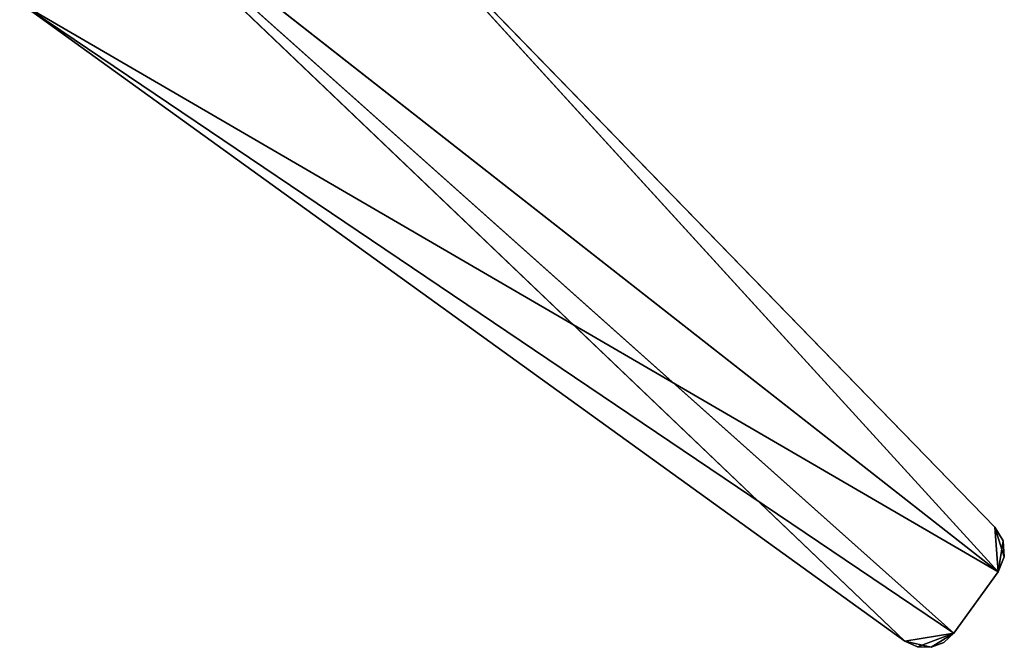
# Model space of a CAD drawing. Extents: x 215 to 3611, y -161 to 1132.
# Tile 54 of 60: x 767 to 1048, y 0 to 179. Entities that reach past the tile are written whole.
import ezdxf

# ---------------------------------------------------------------- set-up
doc = ezdxf.new("R2010")
doc.units = 0
doc.header["$LTSCALE"] = 25.4
doc.layers.get('0').update_dxf_attribs({"color": 13, "linetype": 'CONTINUOUS'})

# ---------------------------------------------------------------- blocks, each defined once
blk = doc.blocks.new('EYE-SUPER-6493-6500-6506_S')
at = {"color": 18}
for p, q in [((86.77, 152.17, 8.32), (45.87, 479.31, 8.32)), ((86.77, 152.17, 8.32), (45.87, 479.31, 8.32)), ((99.02, 145.09, 8.32), (45.87, 479.31, 8.32)), ((119.9, 150.69, 8.32), (45.87, 479.31, 8.32)), ((99.02, 145.09, 8.32), (45.87, 479.31, 8.32)), ((119.9, 150.69, 8.32), (45.87, 479.31, 8.32)), ((6.07, 453.35, 8.32), (86.77, 152.17, 8.32)), ((119.9, 150.69, 3.32), (6.07, 453.35, 3.32)), ((119.9, 150.69, 3.32), (6.07, 453.35, 3.32)), ((99.02, 145.09, 3.32), (6.07, 453.35, 3.32)), ((99.02, 145.09, 3.32), (6.07, 453.35, 3.32)), ((86.77, 152.17, 3.32), (6.07, 453.35, 3.32)), ((6.07, 453.35, 8.32), (86.77, 152.17, 8.32)), ((6.07, 453.35, 8.32), (86.77, 152.17, 3.32)), ((6.07, 453.35, 8.32), (86.77, 152.17, 3.32)), ((86.77, 152.17, 3.32), (6.07, 453.35, 3.32)), ((127.27, 161.21, 8.32), (105.52, 411.51, 8.32)), ((105.52, 411.51, 8.32), (119.9, 150.69, 8.32)), ((105.52, 411.51, 8.32), (119.9, 150.69, 8.32)), ((119.9, 150.69, 3.32), (105.52, 411.51, 3.32)), ((105.52, 411.51, 3.32), (127.27, 161.21, 3.32)), ((119.9, 150.69, 3.32), (105.52, 411.51, 3.32)), ((127.27, 161.21, 8.32), (105.52, 411.51, 8.32)), ((127.27, 161.21, 8.32), (105.52, 411.51, 3.32)), ((127.27, 161.21, 8.32), (105.52, 411.51, 3.32)), ((105.52, 411.51, 3.32), (127.27, 161.21, 3.32)), ((127.27, 161.21, 8.32), (119.9, 150.69, 8.32)), ((127.27, 161.21, 8.32), (119.9, 150.69, 8.32)), ((119.9, 150.69, 3.32), (127.27, 161.21, 3.32)), ((119.9, 150.69, 3.32), (127.27, 161.21, 3.32)), ((123.95, 152.88, 3.32), (127.27, 161.21, 3.32)), ((123.95, 152.88, 3.32), (127.27, 161.21, 3.32)), ((126.6, 156.65, 8.32), (127.27, 161.21, 8.32)), ((127.27, 161.21, 3.32), (126.6, 156.65, 3.32)), ((127.27, 161.21, 3.32), (126.6, 156.65, 3.32)), ((127.27, 161.21, 3.32), (126.6, 156.65, 8.32)), ((127.27, 161.21, 3.32), (126.6, 156.65, 8.32)), ((126.6, 156.65, 8.32), (127.27, 161.21, 8.32)), ((127.27, 161.21, 3.32), (127.27, 161.21, 8.32)), ((127.27, 161.21, 3.32), (127.27, 161.21, 8.32)), ((126.6, 156.65, 8.32), (119.9, 150.69, 8.32)), ((126.6, 156.65, 8.32), (119.9, 150.69, 8.32)), ((123.95, 152.88, 8.32), (126.6, 156.65, 8.32)), ((126.6, 156.65, 3.32), (123.95, 152.88, 3.32)), ((126.6, 156.65, 3.32), (123.95, 152.88, 3.32)), ((126.6, 156.65, 3.32), (123.95, 152.88, 8.32)), ((126.6, 156.65, 3.32), (123.95, 152.88, 8.32)), ((123.95, 152.88, 8.32), (126.6, 156.65, 8.32)), ((126.6, 156.65, 3.32), (126.6, 156.65, 8.32)), ((126.6, 156.65, 3.32), (126.6, 156.65, 8.32)), ((86.77, 152.17, 8.32), (99.02, 145.09, 8.32)), ((86.77, 152.17, 8.32), (99.02, 145.09, 8.32)), ((86.77, 152.17, 8.32), (88.5, 148.67, 8.32)), ((99.02, 145.09, 3.32), (86.77, 152.17, 3.32)), ((99.02, 145.09, 3.32), (86.77, 152.17, 3.32)), ((91.43, 146.09, 3.32), (86.77, 152.17, 3.32)), ((91.43, 146.09, 3.32), (86.77, 152.17, 3.32)), ((88.5, 148.67, 3.32), (86.77, 152.17, 3.32)), ((86.77, 152.17, 3.32), (86.77, 152.17, 8.32)), ((86.77, 152.17, 3.32), (86.77, 152.17, 8.32)), ((88.5, 148.67, 3.32), (86.77, 152.17, 3.32)), ((88.5, 148.67, 3.32), (86.77, 152.17, 8.32)), ((88.5, 148.67, 3.32), (86.77, 152.17, 8.32)), ((86.77, 152.17, 8.32), (88.5, 148.67, 8.32)), ((119.9, 150.69, 8.32), (123.95, 152.88, 8.32)), ((123.95, 152.88, 3.32), (119.9, 150.69, 3.32)), ((123.95, 152.88, 3.32), (119.9, 150.69, 3.32)), ((123.95, 152.88, 3.32), (119.9, 150.69, 8.32)), ((123.95, 152.88, 3.32), (119.9, 150.69, 8.32)), ((119.9, 150.69, 8.32), (123.95, 152.88, 8.32)), ((123.95, 152.88, 3.32), (123.95, 152.88, 8.32)), ((123.95, 152.88, 3.32), (123.95, 152.88, 8.32)), ((99.02, 145.09, 8.32), (119.9, 150.69, 8.32)), ((119.9, 150.69, 3.32), (99.02, 145.09, 3.32)), ((99.02, 145.09, 8.32), (119.9, 150.69, 8.32)), ((99.02, 145.09, 8.32), (119.9, 150.69, 3.32)), ((99.02, 145.09, 8.32), (119.9, 150.69, 3.32)), ((119.9, 150.69, 3.32), (99.02, 145.09, 3.32)), ((119.9, 150.69, 3.32), (119.9, 150.69, 8.32)), ((119.9, 150.69, 3.32), (119.9, 150.69, 8.32)), ((88.5, 148.67, 8.32), (99.02, 145.09, 8.32)), ((88.5, 148.67, 8.32), (99.02, 145.09, 8.32)), ((88.5, 148.67, 8.32), (91.43, 146.09, 8.32)), ((91.43, 146.09, 3.32), (88.5, 148.67, 3.32)), ((88.5, 148.67, 3.32), (88.5, 148.67, 8.32)), ((88.5, 148.67, 3.32), (88.5, 148.67, 8.32)), ((91.43, 146.09, 3.32), (88.5, 148.67, 3.32)), ((91.43, 146.09, 3.32), (88.5, 148.67, 8.32)), ((91.43, 146.09, 3.32), (88.5, 148.67, 8.32)), ((88.5, 148.67, 8.32), (91.43, 146.09, 8.32)), ((91.43, 146.09, 8.32), (95.13, 144.84, 8.32)), ((99.02, 145.09, 8.32), (91.43, 146.09, 8.32)), ((99.02, 145.09, 8.32), (91.43, 146.09, 8.32)), ((95.13, 144.84, 3.32), (91.43, 146.09, 3.32)), ((91.43, 146.09, 3.32), (99.02, 145.09, 3.32)), ((91.43, 146.09, 3.32), (99.02, 145.09, 3.32)), ((91.43, 146.09, 3.32), (91.43, 146.09, 8.32)), ((91.43, 146.09, 3.32), (91.43, 146.09, 8.32)), ((95.13, 144.84, 3.32), (91.43, 146.09, 3.32)), ((95.13, 144.84, 3.32), (91.43, 146.09, 8.32)), ((95.13, 144.84, 3.32), (91.43, 146.09, 8.32)), ((91.43, 146.09, 8.32), (95.13, 144.84, 8.32)), ((95.13, 144.84, 8.32), (99.02, 145.09, 8.32)), ((99.02, 145.09, 3.32), (95.13, 144.84, 3.32)), ((99.02, 145.09, 3.32), (95.13, 144.84, 3.32)), ((99.02, 145.09, 3.32), (95.13, 144.84, 8.32)), ((99.02, 145.09, 3.32), (95.13, 144.84, 8.32)), ((95.13, 144.84, 8.32), (99.02, 145.09, 8.32)), ((95.13, 144.84, 3.32), (95.13, 144.84, 8.32)), ((95.13, 144.84, 3.32), (95.13, 144.84, 8.32)), ((99.02, 145.09, 3.32), (99.02, 145.09, 8.32)), ((99.02, 145.09, 3.32), (99.02, 145.09, 8.32))]:
    blk.add_line(p, q, dxfattribs=at)
mesh = blk.add_polyface(dxfattribs=at)
corners = [(86.77, 152.17, 8.32), (45.87, 479.31, 8.32), (6.07, 453.35, 8.32)]
mesh.append_faces([[corners[k] for k in face] for face in [(0, 1, 2)]], dxfattribs={"color": 18})
mesh = blk.add_polyface(dxfattribs=at)
corners = [(99.02, 145.09, 8.32), (45.87, 479.31, 8.32), (86.77, 152.17, 8.32)]
mesh.append_faces([[corners[k] for k in face] for face in [(0, 1, 2)]], dxfattribs={"color": 18})
mesh = blk.add_polyface(dxfattribs=at)
corners = [(119.9, 150.69, 8.32), (45.87, 479.31, 8.32), (99.02, 145.09, 8.32)]
mesh.append_faces([[corners[k] for k in face] for face in [(0, 1, 2)]], dxfattribs={"color": 18})
mesh = blk.add_polyface(dxfattribs=at)
corners = [(119.9, 150.69, 8.32), (105.52, 411.51, 8.32), (45.87, 479.31, 8.32)]
mesh.append_faces([[corners[k] for k in face] for face in [(0, 1, 2)]], dxfattribs={"color": 18})
mesh = blk.add_polyface(dxfattribs=at)
corners = [(119.9, 150.69, 3.32), (6.07, 453.35, 3.32), (105.52, 411.51, 3.32)]
mesh.append_faces([[corners[k] for k in face] for face in [(0, 1, 2)]], dxfattribs={"color": 18})
mesh = blk.add_polyface(dxfattribs=at)
corners = [(119.9, 150.69, 3.32), (99.02, 145.09, 3.32), (6.07, 453.35, 3.32)]
mesh.append_faces([[corners[k] for k in face] for face in [(0, 1, 2)]], dxfattribs={"color": 18})
mesh = blk.add_polyface(dxfattribs=at)
corners = [(99.02, 145.09, 3.32), (86.77, 152.17, 3.32), (6.07, 453.35, 3.32)]
mesh.append_faces([[corners[k] for k in face] for face in [(0, 1, 2)]], dxfattribs={"color": 18})
mesh = blk.add_polyface(dxfattribs=at)
corners = [(6.07, 453.35, 8.32), (86.77, 152.17, 3.32), (86.77, 152.17, 8.32)]
mesh.append_faces([[corners[k] for k in face] for face in [(0, 1, 2)]], dxfattribs={"color": 18})
mesh = blk.add_polyface(dxfattribs=at)
corners = [(6.07, 453.35, 3.32), (86.77, 152.17, 3.32), (6.07, 453.35, 8.32)]
mesh.append_faces([[corners[k] for k in face] for face in [(0, 1, 2)]], dxfattribs={"color": 18})
mesh = blk.add_polyface(dxfattribs=at)
corners = [(127.27, 161.21, 8.32), (105.52, 411.51, 8.32), (119.9, 150.69, 8.32)]
mesh.append_faces([[corners[k] for k in face] for face in [(0, 1, 2)]], dxfattribs={"color": 18})
mesh = blk.add_polyface(dxfattribs=at)
corners = [(127.27, 161.21, 3.32), (119.9, 150.69, 3.32), (105.52, 411.51, 3.32)]
mesh.append_faces([[corners[k] for k in face] for face in [(0, 1, 2)]], dxfattribs={"color": 18})
mesh = blk.add_polyface(dxfattribs=at)
corners = [(105.52, 411.51, 8.32), (127.27, 161.21, 8.32), (105.52, 411.51, 3.32)]
mesh.append_faces([[corners[k] for k in face] for face in [(0, 1, 2)]], dxfattribs={"color": 18})
mesh = blk.add_polyface(dxfattribs=at)
corners = [(105.52, 411.51, 3.32), (127.27, 161.21, 8.32), (127.27, 161.21, 3.32)]
mesh.append_faces([[corners[k] for k in face] for face in [(0, 1, 2)]], dxfattribs={"color": 18})
mesh = blk.add_polyface(dxfattribs=at)
corners = [(127.27, 161.21, 8.32), (119.9, 150.69, 8.32), (126.6, 156.65, 8.32)]
mesh.append_faces([[corners[k] for k in face] for face in [(0, 1, 2)]], dxfattribs={"color": 18})
mesh = blk.add_polyface(dxfattribs=at)
corners = [(127.27, 161.21, 3.32), (123.95, 152.88, 3.32), (119.9, 150.69, 3.32)]
mesh.append_faces([[corners[k] for k in face] for face in [(0, 1, 2)]], dxfattribs={"color": 18})
mesh = blk.add_polyface(dxfattribs=at)
corners = [(127.27, 161.21, 3.32), (126.6, 156.65, 3.32), (123.95, 152.88, 3.32)]
mesh.append_faces([[corners[k] for k in face] for face in [(0, 1, 2)]], dxfattribs={"color": 18})
mesh = blk.add_polyface(dxfattribs=at)
corners = [(127.27, 161.21, 3.32), (126.6, 156.65, 8.32), (126.6, 156.65, 3.32)]
mesh.append_faces([[corners[k] for k in face] for face in [(0, 1, 2)]], dxfattribs={"color": 18})
mesh = blk.add_polyface(dxfattribs=at)
corners = [(127.27, 161.21, 8.32), (126.6, 156.65, 8.32), (127.27, 161.21, 3.32)]
mesh.append_faces([[corners[k] for k in face] for face in [(0, 1, 2)]], dxfattribs={"color": 18})
mesh = blk.add_polyface(dxfattribs=at)
corners = [(126.6, 156.65, 8.32), (119.9, 150.69, 8.32), (123.95, 152.88, 8.32)]
mesh.append_faces([[corners[k] for k in face] for face in [(0, 1, 2)]], dxfattribs={"color": 18})
mesh = blk.add_polyface(dxfattribs=at)
corners = [(126.6, 156.65, 3.32), (123.95, 152.88, 8.32), (123.95, 152.88, 3.32)]
mesh.append_faces([[corners[k] for k in face] for face in [(0, 1, 2)]], dxfattribs={"color": 18})
mesh = blk.add_polyface(dxfattribs=at)
corners = [(126.6, 156.65, 8.32), (123.95, 152.88, 8.32), (126.6, 156.65, 3.32)]
mesh.append_faces([[corners[k] for k in face] for face in [(0, 1, 2)]], dxfattribs={"color": 18})
mesh = blk.add_polyface(dxfattribs=at)
corners = [(99.02, 145.09, 8.32), (86.77, 152.17, 8.32), (88.5, 148.67, 8.32)]
mesh.append_faces([[corners[k] for k in face] for face in [(0, 1, 2)]], dxfattribs={"color": 18})
mesh = blk.add_polyface(dxfattribs=at)
corners = [(99.02, 145.09, 3.32), (91.43, 146.09, 3.32), (86.77, 152.17, 3.32)]
mesh.append_faces([[corners[k] for k in face] for face in [(0, 1, 2)]], dxfattribs={"color": 18})
mesh = blk.add_polyface(dxfattribs=at)
corners = [(91.43, 146.09, 3.32), (88.5, 148.67, 3.32), (86.77, 152.17, 3.32)]
mesh.append_faces([[corners[k] for k in face] for face in [(0, 1, 2)]], dxfattribs={"color": 18})
mesh = blk.add_polyface(dxfattribs=at)
corners = [(86.77, 152.17, 3.32), (88.5, 148.67, 3.32), (86.77, 152.17, 8.32)]
mesh.append_faces([[corners[k] for k in face] for face in [(0, 1, 2)]], dxfattribs={"color": 18})
mesh = blk.add_polyface(dxfattribs=at)
corners = [(86.77, 152.17, 8.32), (88.5, 148.67, 3.32), (88.5, 148.67, 8.32)]
mesh.append_faces([[corners[k] for k in face] for face in [(0, 1, 2)]], dxfattribs={"color": 18})
mesh = blk.add_polyface(dxfattribs=at)
corners = [(119.9, 150.69, 8.32), (119.9, 150.69, 3.32), (123.95, 152.88, 3.32)]
mesh.append_faces([[corners[k] for k in face] for face in [(0, 1, 2)]], dxfattribs={"color": 18})
mesh = blk.add_polyface(dxfattribs=at)
corners = [(119.9, 150.69, 8.32), (123.95, 152.88, 3.32), (123.95, 152.88, 8.32)]
mesh.append_faces([[corners[k] for k in face] for face in [(0, 1, 2)]], dxfattribs={"color": 18})
mesh = blk.add_polyface(dxfattribs=at)
corners = [(99.02, 145.09, 8.32), (119.9, 150.69, 3.32), (119.9, 150.69, 8.32)]
mesh.append_faces([[corners[k] for k in face] for face in [(0, 1, 2)]], dxfattribs={"color": 18})
mesh = blk.add_polyface(dxfattribs=at)
corners = [(99.02, 145.09, 8.32), (99.02, 145.09, 3.32), (119.9, 150.69, 3.32)]
mesh.append_faces([[corners[k] for k in face] for face in [(0, 1, 2)]], dxfattribs={"color": 18})
mesh = blk.add_polyface(dxfattribs=at)
corners = [(99.02, 145.09, 8.32), (88.5, 148.67, 8.32), (91.43, 146.09, 8.32)]
mesh.append_faces([[corners[k] for k in face] for face in [(0, 1, 2)]], dxfattribs={"color": 18})
mesh = blk.add_polyface(dxfattribs=at)
corners = [(88.5, 148.67, 8.32), (88.5, 148.67, 3.32), (91.43, 146.09, 3.32)]
mesh.append_faces([[corners[k] for k in face] for face in [(0, 1, 2)]], dxfattribs={"color": 18})
mesh = blk.add_polyface(dxfattribs=at)
corners = [(88.5, 148.67, 8.32), (91.43, 146.09, 3.32), (91.43, 146.09, 8.32)]
mesh.append_faces([[corners[k] for k in face] for face in [(0, 1, 2)]], dxfattribs={"color": 18})
mesh = blk.add_polyface(dxfattribs=at)
corners = [(99.02, 145.09, 8.32), (91.43, 146.09, 8.32), (95.13, 144.84, 8.32)]
mesh.append_faces([[corners[k] for k in face] for face in [(0, 1, 2)]], dxfattribs={"color": 18})
mesh = blk.add_polyface(dxfattribs=at)
corners = [(99.02, 145.09, 3.32), (95.13, 144.84, 3.32), (91.43, 146.09, 3.32)]
mesh.append_faces([[corners[k] for k in face] for face in [(0, 1, 2)]], dxfattribs={"color": 18})
mesh = blk.add_polyface(dxfattribs=at)
corners = [(91.43, 146.09, 8.32), (91.43, 146.09, 3.32), (95.13, 144.84, 3.32)]
mesh.append_faces([[corners[k] for k in face] for face in [(0, 1, 2)]], dxfattribs={"color": 18})
mesh = blk.add_polyface(dxfattribs=at)
corners = [(91.43, 146.09, 8.32), (95.13, 144.84, 3.32), (95.13, 144.84, 8.32)]
mesh.append_faces([[corners[k] for k in face] for face in [(0, 1, 2)]], dxfattribs={"color": 18})
mesh = blk.add_polyface(dxfattribs=at)
corners = [(95.13, 144.84, 8.32), (95.13, 144.84, 3.32), (99.02, 145.09, 3.32)]
mesh.append_faces([[corners[k] for k in face] for face in [(0, 1, 2)]], dxfattribs={"color": 18})
mesh = blk.add_polyface(dxfattribs=at)
corners = [(95.13, 144.84, 8.32), (99.02, 145.09, 3.32), (99.02, 145.09, 8.32)]
mesh.append_faces([[corners[k] for k in face] for face in [(0, 1, 2)]], dxfattribs={"color": 18})

msp = doc.modelspace()

# ---------------------------------------------------------------- block references
at = {"color": 0, "rotation": 39.19999999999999}
msp.add_blockref('EYE-SUPER-6493-6500-6506_S', (1048.42, -171, 41.41), dxfattribs=at)

doc.saveas('drawing.dxf')
